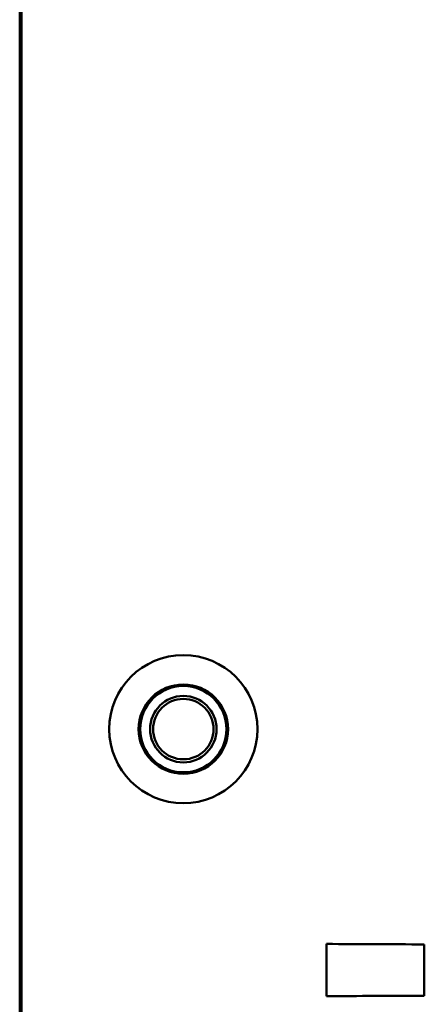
# Model space of a CAD drawing. Header units: inches. Extents: x 3.3 to 32.6, y -0.9 to 23.7.
# Tile 10 of 51: x 13 to 13.8, y 11.8 to 13.7. Entities that reach past the tile are written whole.
import ezdxf

# ---------------------------------------------------------------- set-up
doc = ezdxf.new("R2010")
doc.units = ezdxf.units.IN
doc.header["$MEASUREMENT"] = 0
doc.layers.add('Visible Edges(ANSI)', color=7, linetype='Continuous', lineweight=50)

msp = doc.modelspace()

# ---------------------------------------------------------------- linework, layer by layer
at = {"layer": 'Visible Edges(ANSI)'}
for p, q in [((12.9789, 7.0053), (12.9789, 14.8663)), ((12.9789, 7.0042), (12.9789, 14.8663)), ((12.9826, 7.0079), (12.9826, 14.8626)), ((13.5794, 11.818), (13.5794, 11.9203)), ((13.7709, 11.9194), (13.7709, 11.8189))]:
    msp.add_line(p, q, dxfattribs=at)
for radius in [0.145, 0.0875, 0.0845, 0.065, 0.0591]:
    msp.add_circle((13.2992, 12.3408), radius, dxfattribs=at)
for centre, start_param, end_param in [((13.8851, 11.9368), 1.225452, 1.443962), ((13.8851, 11.8015), 4.839223, 5.057733)]:
    msp.add_ellipse(centre, major_axis=(-0.903, 0), ratio=0.019377, start_param=start_param, end_param=end_param, dxfattribs=at)

doc.saveas('drawing.dxf')
